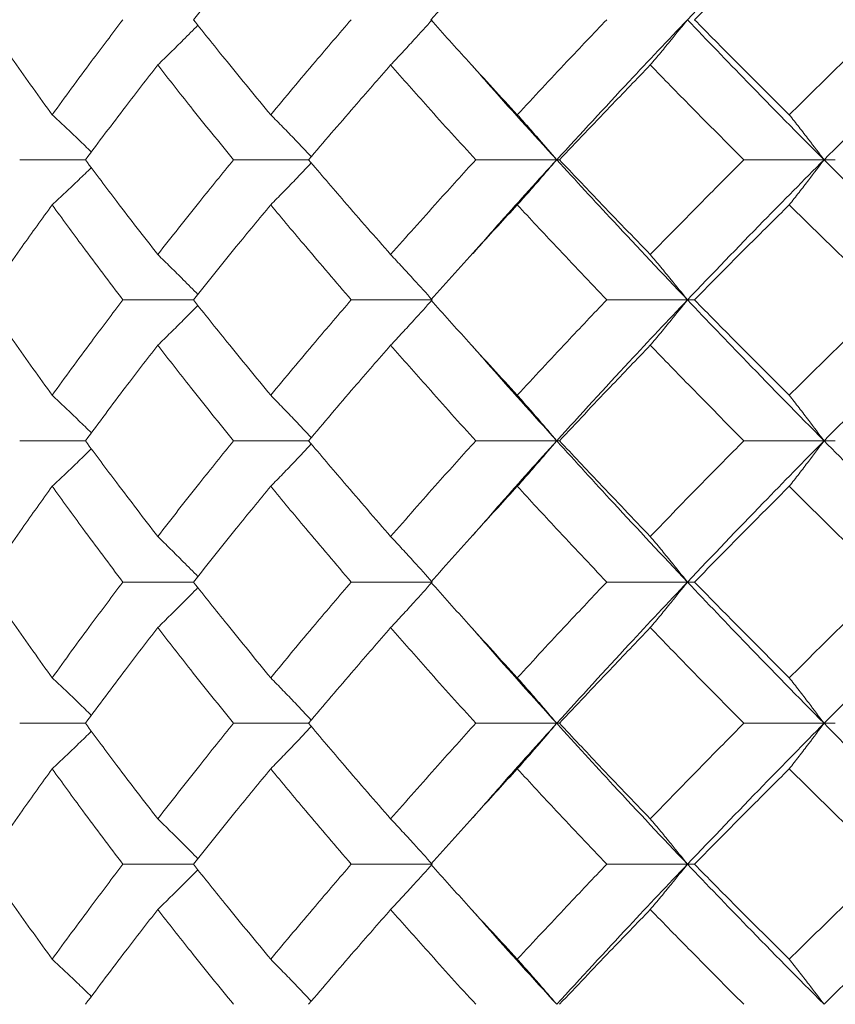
# Model space of a CAD drawing. Header units: inches. Extents: x -4.2 to 22.3, y -10.2 to 17.4.
# Tile 84 of 121: x 11.294 to 11.647, y -0.512 to -0.086. Entities that reach past the tile are written whole.
import ezdxf

# ---------------------------------------------------------------- set-up
doc = ezdxf.new("R2010")
doc.units = ezdxf.units.IN
doc.header["$MEASUREMENT"] = 0

msp = doc.modelspace()

# ---------------------------------------------------------------- linework, layer by layer
at = {"color": 7, "linetype": 'Continuous', "lineweight": 15}
for p, q in [((11.32278, -0.14708), (11.29436, -0.14708)), ((11.41937, -0.14708), (11.38685, -0.14708)), ((11.52671, -0.14708), (11.49167, -0.14708)), ((11.52671, -0.14708), (11.52792, -0.14708)), ((11.64237, -0.14708), (11.60765, -0.14708)), ((11.64237, -0.14708), (11.64724, -0.14708)), ((11.49006, -0.18793), (11.49003, -0.18793)), ((11.36951, -0.2077), (11.339, -0.2077)), ((11.47284, -0.2077), (11.43779, -0.2077)), ((11.58327, -0.2077), (11.54834, -0.2077)), ((11.58327, -0.2077), (11.58631, -0.2077)), ((11.32278, -0.26866), (11.29436, -0.26866)), ((11.41937, -0.26866), (11.38685, -0.26866)), ((11.52671, -0.26866), (11.49167, -0.26866)), ((11.52671, -0.26866), (11.52792, -0.26866)), ((11.64237, -0.26866), (11.60765, -0.26866)), ((11.64237, -0.26866), (11.64724, -0.26866)), ((11.49006, -0.30988), (11.49003, -0.30988)), ((11.36951, -0.32978), (11.339, -0.32978)), ((11.47284, -0.32978), (11.43779, -0.32978)), ((11.58327, -0.32978), (11.54834, -0.32978)), ((11.58327, -0.32978), (11.58631, -0.32978)), ((11.32278, -0.3909), (11.29436, -0.3909)), ((11.41937, -0.3909), (11.38685, -0.3909)), ((11.52671, -0.3909), (11.49167, -0.3909)), ((11.52671, -0.3909), (11.52792, -0.3909)), ((11.64237, -0.3909), (11.60765, -0.3909)), ((11.64237, -0.3909), (11.64724, -0.3909)), ((11.49006, -0.43205), (11.49004, -0.43205)), ((11.36951, -0.45186), (11.339, -0.45186)), ((11.47284, -0.45186), (11.43779, -0.45186)), ((11.58327, -0.45186), (11.54834, -0.45186)), ((11.58327, -0.45186), (11.58631, -0.45186))]:
    msp.add_line(p, q, dxfattribs=at)
for points, knots in [([(11.58327, -0.08646), (11.59413, -0.0751), (11.61355, -0.0548), (11.63356, -0.03446), (11.64237, -0.0255)], [0, 0, 0, 0, 0.55955, 1, 1, 1, 1]), ([(11.36951, -0.08646), (11.37566, -0.07876), (11.38664, -0.06502), (11.39796, -0.05125), (11.40295, -0.04519)], [0, 0, 0, 0, 0.5596645, 1, 1, 1, 1]), ([(11.47222, -0.08646), (11.47912, -0.07876), (11.49145, -0.06502), (11.50408, -0.05125), (11.50965, -0.04519)], [0, 0, 0, 0, 0.559665, 1, 1, 1, 1]), ([(11.58631, -0.08646), (11.59389, -0.07876), (11.60743, -0.06502), (11.62124, -0.05125), (11.62732, -0.04519)], [0, 0, 0, 0, 0.559665, 1, 1, 1, 1]), ([(11.3084, -0.12757), (11.30287, -0.11991), (11.29298, -0.10622), (11.28349, -0.0925), (11.27931, -0.08646)], [0, 0, 0, 0, 0.559527, 1, 1, 1, 1]), ([(11.3084, -0.12757), (11.31401, -0.11991), (11.32403, -0.10622), (11.33442, -0.0925), (11.339, -0.08646)], [0, 0, 0, 0, 0.5595273, 1, 1, 1, 1]), ([(11.35409, -0.10606), (11.35594, -0.10426), (11.35964, -0.10065), (11.36543, -0.09493), (11.36934, -0.09097), (11.37143, -0.08885)], [0, 0, 0, 0, 0.317748, 0.635496, 1, 1, 1, 1]), ([(11.40295, -0.12757), (11.39662, -0.11991), (11.38529, -0.10622), (11.37433, -0.0925), (11.36951, -0.08646)], [0, 0, 0, 0, 0.559527, 1, 1, 1, 1]), ([(11.40295, -0.12757), (11.40936, -0.11991), (11.42082, -0.10622), (11.4326, -0.0925), (11.43779, -0.08646)], [0, 0, 0, 0, 0.559527, 1, 1, 1, 1]), ([(11.45485, -0.10606), (11.45654, -0.10426), (11.45992, -0.10066), (11.46593, -0.09414), (11.47022, -0.08938), (11.47284, -0.08646)], [0, 0, 0, 0, 0.279356, 0.558712, 1, 1, 1, 1]), ([(11.50965, -0.12757), (11.50258, -0.11991), (11.48994, -0.10622), (11.47764, -0.0925), (11.47222, -0.08646)], [0, 0, 0, 0, 0.559527, 1, 1, 1, 1]), ([(11.50965, -0.12757), (11.51679, -0.11991), (11.52954, -0.10622), (11.54259, -0.0925), (11.54834, -0.08646)], [0, 0, 0, 0, 0.559527, 1, 1, 1, 1]), ([(11.52671, -0.14708), (11.53709, -0.1358), (11.55564, -0.11562), (11.57482, -0.09538), (11.58327, -0.08646)], [0, 0, 0, 0, 0.559248, 1, 1, 1, 1]), ([(11.56719, -0.10606), (11.5687, -0.10426), (11.57172, -0.10066), (11.57709, -0.09414), (11.58092, -0.08938), (11.58327, -0.08646)], [0, 0, 0, 0, 0.279356, 0.558712, 1, 1, 1, 1]), ([(11.64237, -0.14708), (11.63118, -0.1358), (11.61116, -0.11562), (11.5918, -0.09538), (11.58327, -0.08646)], [0, 0, 0, 0, 0.559248, 1, 1, 1, 1]), ([(11.62732, -0.12757), (11.61959, -0.11991), (11.60578, -0.10622), (11.59226, -0.0925), (11.58631, -0.08646)], [0, 0, 0, 0, 0.559527, 1, 1, 1, 1]), ([(11.62732, -0.12757), (11.63511, -0.11991), (11.64903, -0.10622), (11.6632, -0.0925), (11.66944, -0.08646)], [0, 0, 0, 0, 0.559527, 1, 1, 1, 1]), ([(11.64237, -0.14708), (11.65369, -0.1358), (11.67393, -0.11562), (11.69471, -0.09538), (11.70386, -0.08646)], [0, 0, 0, 0, 0.559248, 1, 1, 1, 1]), ([(11.32278, -0.14708), (11.32852, -0.13944), (11.33879, -0.12578), (11.34941, -0.11209), (11.35409, -0.10606)], [0, 0, 0, 0, 0.559462, 1, 1, 1, 1]), ([(11.38685, -0.14708), (11.38064, -0.13944), (11.36954, -0.12578), (11.35881, -0.11209), (11.35409, -0.10606)], [0, 0, 0, 0, 0.559462, 1, 1, 1, 1]), ([(11.41937, -0.14708), (11.4259, -0.13944), (11.43757, -0.12578), (11.44957, -0.11209), (11.45485, -0.10606)], [0, 0, 0, 0, 0.559462, 1, 1, 1, 1]), ([(11.49167, -0.14708), (11.48471, -0.13944), (11.47227, -0.12578), (11.46018, -0.11209), (11.45485, -0.10606)], [0, 0, 0, 0, 0.559462, 1, 1, 1, 1]), ([(11.52792, -0.14708), (11.53517, -0.13944), (11.54812, -0.12578), (11.56136, -0.11209), (11.56719, -0.10606)], [0, 0, 0, 0, 0.559462, 1, 1, 1, 1]), ([(11.60765, -0.14708), (11.60003, -0.13944), (11.58639, -0.12578), (11.57306, -0.11209), (11.56719, -0.10606)], [0, 0, 0, 0, 0.559462, 1, 1, 1, 1]), ([(11.52671, -0.14708), (11.51643, -0.1358), (11.50416, -0.12232), (11.49237, -0.1088), (11.49045, -0.1066)], [0, 0, 0, 0, 0.837031, 1, 1, 1, 1]), ([(11.3084, -0.12757), (11.31032, -0.12937), (11.31417, -0.13296), (11.31983, -0.13832), (11.32354, -0.14192), (11.32535, -0.14368)], [0, 0, 0, 0, 0.338424, 0.676849, 1, 1, 1, 1]), ([(11.40295, -0.12757), (11.40473, -0.12937), (11.40827, -0.13296), (11.41414, -0.139), (11.41821, -0.14328), (11.42053, -0.14572)], [0, 0, 0, 0, 0.300574, 0.601147, 1, 1, 1, 1]), ([(11.50965, -0.12757), (11.51125, -0.12937), (11.51446, -0.13296), (11.52015, -0.13945), (11.52422, -0.14418), (11.52671, -0.14708)], [0, 0, 0, 0, 0.279852, 0.559705, 1, 1, 1, 1]), ([(11.62732, -0.12757), (11.62874, -0.12937), (11.63157, -0.13296), (11.63659, -0.13945), (11.64018, -0.14418), (11.64237, -0.14708)], [0, 0, 0, 0, 0.279852, 0.559705, 1, 1, 1, 1]), ([(11.35409, -0.1881), (11.34814, -0.18043), (11.33754, -0.16674), (11.32728, -0.15308), (11.32278, -0.14708)], [0, 0, 0, 0, 0.560541, 1, 1, 1, 1]), ([(11.35409, -0.1881), (11.36011, -0.18043), (11.37085, -0.16674), (11.38197, -0.15308), (11.38685, -0.14708)], [0, 0, 0, 0, 0.560541, 1, 1, 1, 1]), ([(11.40295, -0.16659), (11.40473, -0.16479), (11.40827, -0.16119), (11.41414, -0.15516), (11.41821, -0.15088), (11.42053, -0.14844)], [0, 0, 0, 0, 0.300595, 0.601189, 1, 1, 1, 1]), ([(11.45485, -0.1881), (11.44814, -0.18043), (11.43615, -0.16674), (11.42449, -0.15308), (11.41937, -0.14708)], [0, 0, 0, 0, 0.560541, 1, 1, 1, 1]), ([(11.45485, -0.1881), (11.46164, -0.18043), (11.47375, -0.16674), (11.4862, -0.15308), (11.49167, -0.14708)], [0, 0, 0, 0, 0.560541, 1, 1, 1, 1]), ([(11.49049, -0.18758), (11.49454, -0.18294), (11.50634, -0.16942), (11.51863, -0.15594), (11.52671, -0.14708)], [0, 0, 0, 0, 0.342811, 1, 1, 1, 1]), ([(11.50965, -0.16659), (11.51125, -0.16479), (11.51446, -0.16119), (11.52015, -0.15471), (11.52422, -0.14997), (11.52671, -0.14708)], [0, 0, 0, 0, 0.279852, 0.559705, 1, 1, 1, 1]), ([(11.58327, -0.2077), (11.57253, -0.19635), (11.55338, -0.17611), (11.53485, -0.15594), (11.52671, -0.14708)], [0, 0, 0, 0, 0.560759, 1, 1, 1, 1]), ([(11.56719, -0.1881), (11.55978, -0.18043), (11.54655, -0.16674), (11.53361, -0.15308), (11.52792, -0.14708)], [0, 0, 0, 0, 0.560541, 1, 1, 1, 1]), ([(11.56719, -0.1881), (11.57467, -0.18043), (11.58801, -0.16674), (11.60166, -0.15308), (11.60765, -0.14708)], [0, 0, 0, 0, 0.560541, 1, 1, 1, 1]), ([(11.58327, -0.2077), (11.59414, -0.19635), (11.61353, -0.17611), (11.63357, -0.15594), (11.64237, -0.14708)], [0, 0, 0, 0, 0.560759, 1, 1, 1, 1]), ([(11.62732, -0.16659), (11.62874, -0.16479), (11.63157, -0.16119), (11.63659, -0.15471), (11.64018, -0.14997), (11.64237, -0.14708)], [0, 0, 0, 0, 0.279852, 0.559705, 1, 1, 1, 1]), ([(11.70386, -0.2077), (11.69222, -0.19635), (11.67147, -0.17611), (11.65126, -0.15594), (11.64237, -0.14708)], [0, 0, 0, 0, 0.560759, 1, 1, 1, 1]), ([(11.3084, -0.16659), (11.31032, -0.16479), (11.31417, -0.16119), (11.31983, -0.15584), (11.32354, -0.15224), (11.32535, -0.15049)], [0, 0, 0, 0, 0.338501, 0.677002, 1, 1, 1, 1]), ([(11.27931, -0.2077), (11.28464, -0.20001), (11.29414, -0.18629), (11.30404, -0.1726), (11.3084, -0.16659)], [0, 0, 0, 0, 0.560476, 1, 1, 1, 1]), ([(11.339, -0.2077), (11.33318, -0.20001), (11.32281, -0.18629), (11.3128, -0.1726), (11.3084, -0.16659)], [0, 0, 0, 0, 0.5604762, 1, 1, 1, 1]), ([(11.36951, -0.2077), (11.37566, -0.20001), (11.38663, -0.18629), (11.39797, -0.1726), (11.40295, -0.16659)], [0, 0, 0, 0, 0.560476, 1, 1, 1, 1]), ([(11.43779, -0.2077), (11.43119, -0.20001), (11.41942, -0.18629), (11.40798, -0.1726), (11.40295, -0.16659)], [0, 0, 0, 0, 0.560476, 1, 1, 1, 1]), ([(11.47222, -0.2077), (11.47912, -0.20001), (11.49144, -0.18629), (11.50409, -0.1726), (11.50965, -0.16659)], [0, 0, 0, 0, 0.560476, 1, 1, 1, 1]), ([(11.54834, -0.2077), (11.54103, -0.20001), (11.528, -0.18629), (11.51525, -0.1726), (11.50965, -0.16659)], [0, 0, 0, 0, 0.560476, 1, 1, 1, 1]), ([(11.58631, -0.2077), (11.59389, -0.20001), (11.60742, -0.18629), (11.62124, -0.1726), (11.62732, -0.16659)], [0, 0, 0, 0, 0.560476, 1, 1, 1, 1]), ([(11.66944, -0.2077), (11.66151, -0.20001), (11.64734, -0.18629), (11.63343, -0.1726), (11.62732, -0.16659)], [0, 0, 0, 0, 0.560476, 1, 1, 1, 1]), ([(11.35409, -0.1881), (11.35594, -0.1899), (11.35964, -0.1935), (11.36543, -0.19923), (11.36934, -0.20319), (11.37143, -0.20531)], [0, 0, 0, 0, 0.317693, 0.635385, 1, 1, 1, 1]), ([(11.45485, -0.1881), (11.45654, -0.1899), (11.45992, -0.1935), (11.46593, -0.20002), (11.47022, -0.20478), (11.47284, -0.2077)], [0, 0, 0, 0, 0.279356, 0.558712, 1, 1, 1, 1]), ([(11.56719, -0.1881), (11.5687, -0.1899), (11.57172, -0.1935), (11.57709, -0.20002), (11.58092, -0.20478), (11.58327, -0.2077)], [0, 0, 0, 0, 0.279356, 0.558712, 1, 1, 1, 1]), ([(11.3084, -0.24897), (11.30286, -0.24126), (11.29299, -0.22749), (11.28349, -0.21374), (11.27931, -0.2077)], [0, 0, 0, 0, 0.560339, 1, 1, 1, 1]), ([(11.3084, -0.24897), (11.31401, -0.24126), (11.32403, -0.22749), (11.33443, -0.21374), (11.339, -0.2077)], [0, 0, 0, 0, 0.560339, 1, 1, 1, 1]), ([(11.40295, -0.24897), (11.39661, -0.24126), (11.3853, -0.22749), (11.37433, -0.21374), (11.36951, -0.2077)], [0, 0, 0, 0, 0.560339, 1, 1, 1, 1]), ([(11.40295, -0.24897), (11.40936, -0.24126), (11.42081, -0.22749), (11.4326, -0.21374), (11.43779, -0.2077)], [0, 0, 0, 0, 0.560339, 1, 1, 1, 1]), ([(11.45485, -0.22733), (11.45654, -0.22553), (11.45991, -0.22192), (11.46592, -0.21539), (11.47021, -0.21062), (11.47284, -0.2077)], [0, 0, 0, 0, 0.279168, 0.558336, 1, 1, 1, 1]), ([(11.50965, -0.24897), (11.50258, -0.24126), (11.48995, -0.22749), (11.47763, -0.21374), (11.47222, -0.2077)], [0, 0, 0, 0, 0.560339, 1, 1, 1, 1]), ([(11.50965, -0.24897), (11.51679, -0.24126), (11.52953, -0.22749), (11.5426, -0.21374), (11.54834, -0.2077)], [0, 0, 0, 0, 0.560339, 1, 1, 1, 1]), ([(11.52671, -0.26866), (11.53709, -0.25726), (11.55562, -0.23692), (11.57483, -0.21662), (11.58327, -0.2077)], [0, 0, 0, 0, 0.560458, 1, 1, 1, 1]), ([(11.56719, -0.22733), (11.5687, -0.22553), (11.57172, -0.22192), (11.57708, -0.21539), (11.58092, -0.21062), (11.58327, -0.2077)], [0, 0, 0, 0, 0.279168, 0.558336, 1, 1, 1, 1]), ([(11.64237, -0.26866), (11.63117, -0.25726), (11.61119, -0.23692), (11.59179, -0.21662), (11.58327, -0.2077)], [0, 0, 0, 0, 0.560458, 1, 1, 1, 1]), ([(11.62732, -0.24897), (11.61959, -0.24126), (11.60579, -0.22749), (11.59226, -0.21374), (11.58631, -0.2077)], [0, 0, 0, 0, 0.560339, 1, 1, 1, 1]), ([(11.62732, -0.24897), (11.63511, -0.24126), (11.64902, -0.22749), (11.66321, -0.21374), (11.66944, -0.2077)], [0, 0, 0, 0, 0.560339, 1, 1, 1, 1]), ([(11.64237, -0.26866), (11.6537, -0.25726), (11.67391, -0.23692), (11.69472, -0.21662), (11.70386, -0.2077)], [0, 0, 0, 0, 0.560458, 1, 1, 1, 1]), ([(11.35409, -0.22733), (11.35594, -0.22553), (11.35963, -0.22192), (11.36542, -0.21619), (11.36933, -0.21222), (11.37143, -0.21009)], [0, 0, 0, 0, 0.317535, 0.635069, 1, 1, 1, 1]), ([(11.32278, -0.26866), (11.32853, -0.26093), (11.33878, -0.24715), (11.34941, -0.23339), (11.35409, -0.22733)], [0, 0, 0, 0, 0.560274, 1, 1, 1, 1]), ([(11.38685, -0.26866), (11.38064, -0.26093), (11.36955, -0.24715), (11.35881, -0.23339), (11.35409, -0.22733)], [0, 0, 0, 0, 0.560274, 1, 1, 1, 1]), ([(11.41937, -0.26866), (11.4259, -0.26093), (11.43756, -0.24715), (11.44957, -0.23339), (11.45485, -0.22733)], [0, 0, 0, 0, 0.5602736, 1, 1, 1, 1]), ([(11.49167, -0.26866), (11.48471, -0.26093), (11.47228, -0.24715), (11.46018, -0.23339), (11.45485, -0.22733)], [0, 0, 0, 0, 0.560274, 1, 1, 1, 1]), ([(11.52671, -0.26866), (11.51643, -0.25726), (11.50417, -0.24366), (11.49236, -0.23009), (11.49045, -0.22789)], [0, 0, 0, 0, 0.838339, 1, 1, 1, 1]), ([(11.52792, -0.26866), (11.53517, -0.26093), (11.54811, -0.24715), (11.56136, -0.23339), (11.56719, -0.22733)], [0, 0, 0, 0, 0.560274, 1, 1, 1, 1]), ([(11.60765, -0.26866), (11.60002, -0.26093), (11.5864, -0.24715), (11.57306, -0.23339), (11.56719, -0.22733)], [0, 0, 0, 0, 0.560274, 1, 1, 1, 1]), ([(11.3084, -0.24897), (11.31032, -0.25078), (11.31416, -0.25439), (11.31981, -0.25979), (11.32353, -0.26343), (11.32536, -0.26522)], [0, 0, 0, 0, 0.337228, 0.674456, 1, 1, 1, 1]), ([(11.40295, -0.24897), (11.40472, -0.25077), (11.40826, -0.25439), (11.41413, -0.26048), (11.4182, -0.26481), (11.42053, -0.26729)], [0, 0, 0, 0, 0.299514, 0.599028, 1, 1, 1, 1]), ([(11.50965, -0.24897), (11.51125, -0.25077), (11.51445, -0.25439), (11.52014, -0.26093), (11.52421, -0.26572), (11.52671, -0.26866)], [0, 0, 0, 0, 0.27887, 0.557739, 1, 1, 1, 1]), ([(11.62732, -0.24897), (11.62873, -0.25077), (11.63155, -0.25439), (11.63658, -0.26093), (11.64017, -0.26572), (11.64237, -0.26866)], [0, 0, 0, 0, 0.27887, 0.557739, 1, 1, 1, 1]), ([(11.3084, -0.28836), (11.31031, -0.28655), (11.31415, -0.28294), (11.31981, -0.27753), (11.32353, -0.27389), (11.32535, -0.2721)], [0, 0, 0, 0, 0.337204, 0.674407, 1, 1, 1, 1]), ([(11.35409, -0.31006), (11.34814, -0.30232), (11.33753, -0.28852), (11.32729, -0.27472), (11.32278, -0.26866)], [0, 0, 0, 0, 0.560136, 1, 1, 1, 1]), ([(11.35409, -0.31006), (11.36011, -0.30232), (11.37086, -0.28852), (11.38197, -0.27472), (11.38685, -0.26866)], [0, 0, 0, 0, 0.560136, 1, 1, 1, 1]), ([(11.40295, -0.28836), (11.40472, -0.28655), (11.40826, -0.28294), (11.41412, -0.27684), (11.4182, -0.27251), (11.42053, -0.27003)], [0, 0, 0, 0, 0.299439, 0.598878, 1, 1, 1, 1]), ([(11.45485, -0.31006), (11.44814, -0.30232), (11.43615, -0.28852), (11.42449, -0.27472), (11.41937, -0.26866)], [0, 0, 0, 0, 0.560136, 1, 1, 1, 1]), ([(11.45485, -0.31006), (11.46164, -0.30232), (11.47375, -0.28852), (11.48619, -0.27472), (11.49167, -0.26866)], [0, 0, 0, 0, 0.560136, 1, 1, 1, 1]), ([(11.49049, -0.30952), (11.49453, -0.30486), (11.50635, -0.29123), (11.51863, -0.27761), (11.52671, -0.26866)], [0, 0, 0, 0, 0.34214, 1, 1, 1, 1]), ([(11.50965, -0.28836), (11.51125, -0.28655), (11.51444, -0.28294), (11.52014, -0.27639), (11.52421, -0.2716), (11.52671, -0.26866)], [0, 0, 0, 0, 0.278775, 0.557551, 1, 1, 1, 1]), ([(11.58327, -0.32978), (11.57253, -0.31836), (11.55337, -0.29798), (11.53485, -0.27761), (11.52671, -0.26866)], [0, 0, 0, 0, 0.5601553, 1, 1, 1, 1]), ([(11.56719, -0.31006), (11.55978, -0.30232), (11.54654, -0.28852), (11.53361, -0.27472), (11.52792, -0.26866)], [0, 0, 0, 0, 0.560136, 1, 1, 1, 1]), ([(11.56719, -0.31006), (11.57467, -0.30232), (11.58801, -0.28852), (11.60165, -0.27472), (11.60765, -0.26866)], [0, 0, 0, 0, 0.5601361, 1, 1, 1, 1]), ([(11.58327, -0.32978), (11.59414, -0.31836), (11.61354, -0.29798), (11.63357, -0.27761), (11.64237, -0.26866)], [0, 0, 0, 0, 0.560155, 1, 1, 1, 1]), ([(11.62732, -0.28836), (11.62873, -0.28655), (11.63155, -0.28294), (11.63658, -0.27639), (11.64017, -0.2716), (11.64237, -0.26866)], [0, 0, 0, 0, 0.278775, 0.557551, 1, 1, 1, 1]), ([(11.70386, -0.32978), (11.69223, -0.31836), (11.67146, -0.29798), (11.65126, -0.27761), (11.64237, -0.26866)], [0, 0, 0, 0, 0.560155, 1, 1, 1, 1]), ([(11.27931, -0.32978), (11.28464, -0.32205), (11.29415, -0.30824), (11.30404, -0.29443), (11.3084, -0.28836)], [0, 0, 0, 0, 0.560071, 1, 1, 1, 1]), ([(11.339, -0.32978), (11.33319, -0.32205), (11.32281, -0.30824), (11.3128, -0.29443), (11.3084, -0.28836)], [0, 0, 0, 0, 0.560071, 1, 1, 1, 1]), ([(11.36951, -0.32978), (11.37566, -0.32205), (11.38663, -0.30824), (11.39797, -0.29443), (11.40295, -0.28836)], [0, 0, 0, 0, 0.5600706, 1, 1, 1, 1]), ([(11.43779, -0.32978), (11.43119, -0.32205), (11.41942, -0.30824), (11.40798, -0.29443), (11.40295, -0.28836)], [0, 0, 0, 0, 0.560071, 1, 1, 1, 1]), ([(11.47222, -0.32978), (11.47912, -0.32205), (11.49144, -0.30824), (11.50409, -0.29443), (11.50965, -0.28836)], [0, 0, 0, 0, 0.560071, 1, 1, 1, 1]), ([(11.54834, -0.32978), (11.54104, -0.32205), (11.52799, -0.30824), (11.51525, -0.29443), (11.50965, -0.28836)], [0, 0, 0, 0, 0.560071, 1, 1, 1, 1]), ([(11.58631, -0.32978), (11.59389, -0.32205), (11.60742, -0.30824), (11.62124, -0.29443), (11.62732, -0.28836)], [0, 0, 0, 0, 0.560071, 1, 1, 1, 1]), ([(11.66944, -0.32978), (11.66151, -0.32205), (11.64734, -0.30824), (11.63344, -0.29443), (11.62732, -0.28836)], [0, 0, 0, 0, 0.560071, 1, 1, 1, 1]), ([(11.35409, -0.31006), (11.35593, -0.31186), (11.35962, -0.31548), (11.36541, -0.32124), (11.36933, -0.32524), (11.37143, -0.32738)], [0, 0, 0, 0, 0.316926, 0.633852, 1, 1, 1, 1]), ([(11.45485, -0.31006), (11.45654, -0.31186), (11.45991, -0.31548), (11.46591, -0.32204), (11.47021, -0.32684), (11.47284, -0.32978)], [0, 0, 0, 0, 0.278676, 0.557352, 1, 1, 1, 1]), ([(11.56719, -0.31006), (11.5687, -0.31186), (11.57171, -0.31548), (11.57708, -0.32204), (11.58091, -0.32684), (11.58327, -0.32978)], [0, 0, 0, 0, 0.278676, 0.5573521, 1, 1, 1, 1]), ([(11.3084, -0.3712), (11.30286, -0.36347), (11.29298, -0.34966), (11.28349, -0.33586), (11.27931, -0.32978)], [0, 0, 0, 0, 0.559933, 1, 1, 1, 1]), ([(11.3084, -0.3712), (11.31401, -0.36347), (11.32403, -0.34966), (11.33442, -0.33586), (11.339, -0.32978)], [0, 0, 0, 0, 0.559933, 1, 1, 1, 1]), ([(11.35409, -0.3495), (11.35593, -0.34769), (11.35962, -0.34408), (11.36541, -0.33832), (11.36933, -0.33432), (11.37143, -0.33218)], [0, 0, 0, 0, 0.316977, 0.633953, 1, 1, 1, 1]), ([(11.40295, -0.3712), (11.39661, -0.36347), (11.3853, -0.34966), (11.37433, -0.33586), (11.36951, -0.32978)], [0, 0, 0, 0, 0.559933, 1, 1, 1, 1]), ([(11.40295, -0.3712), (11.40936, -0.36347), (11.42081, -0.34966), (11.4326, -0.33586), (11.43779, -0.32978)], [0, 0, 0, 0, 0.559933, 1, 1, 1, 1]), ([(11.45485, -0.3495), (11.45654, -0.34769), (11.45991, -0.34408), (11.46591, -0.33752), (11.47021, -0.33272), (11.47284, -0.32978)], [0, 0, 0, 0, 0.278676, 0.557352, 1, 1, 1, 1]), ([(11.50965, -0.3712), (11.50258, -0.36347), (11.48994, -0.34966), (11.47763, -0.33586), (11.47222, -0.32978)], [0, 0, 0, 0, 0.559933, 1, 1, 1, 1]), ([(11.50965, -0.3712), (11.51679, -0.36347), (11.52954, -0.34966), (11.5426, -0.33586), (11.54834, -0.32978)], [0, 0, 0, 0, 0.559933, 1, 1, 1, 1]), ([(11.52671, -0.3909), (11.53709, -0.3795), (11.55563, -0.35913), (11.57482, -0.33875), (11.58327, -0.32978)], [0, 0, 0, 0, 0.559853, 1, 1, 1, 1]), ([(11.56719, -0.3495), (11.5687, -0.34769), (11.57171, -0.34408), (11.57708, -0.33752), (11.58091, -0.33272), (11.58327, -0.32978)], [0, 0, 0, 0, 0.278676, 0.557352, 1, 1, 1, 1]), ([(11.64237, -0.3909), (11.63118, -0.3795), (11.61117, -0.35913), (11.5918, -0.33875), (11.58327, -0.32978)], [0, 0, 0, 0, 0.559853, 1, 1, 1, 1]), ([(11.62732, -0.3712), (11.61959, -0.36347), (11.60578, -0.34966), (11.59226, -0.33586), (11.58631, -0.32978)], [0, 0, 0, 0, 0.559933, 1, 1, 1, 1]), ([(11.62732, -0.3712), (11.63511, -0.36347), (11.64902, -0.34966), (11.6632, -0.33586), (11.66944, -0.32978)], [0, 0, 0, 0, 0.559933, 1, 1, 1, 1]), ([(11.64237, -0.3909), (11.6537, -0.3795), (11.67392, -0.35913), (11.69471, -0.33875), (11.70386, -0.32978)], [0, 0, 0, 0, 0.559853, 1, 1, 1, 1]), ([(11.32278, -0.3909), (11.32852, -0.38318), (11.33879, -0.36938), (11.34941, -0.35558), (11.35409, -0.3495)], [0, 0, 0, 0, 0.559868, 1, 1, 1, 1]), ([(11.38685, -0.3909), (11.38064, -0.38318), (11.36955, -0.36938), (11.35881, -0.35558), (11.35409, -0.3495)], [0, 0, 0, 0, 0.559868, 1, 1, 1, 1]), ([(11.41937, -0.3909), (11.4259, -0.38318), (11.43757, -0.36938), (11.44957, -0.35558), (11.45485, -0.3495)], [0, 0, 0, 0, 0.559868, 1, 1, 1, 1]), ([(11.49167, -0.3909), (11.48471, -0.38318), (11.47228, -0.36938), (11.46018, -0.35558), (11.45485, -0.3495)], [0, 0, 0, 0, 0.559868, 1, 1, 1, 1]), ([(11.52671, -0.3909), (11.51643, -0.3795), (11.50416, -0.36589), (11.49236, -0.35227), (11.49045, -0.35006)], [0, 0, 0, 0, 0.837666, 1, 1, 1, 1]), ([(11.52792, -0.3909), (11.53517, -0.38318), (11.54812, -0.36938), (11.56136, -0.35558), (11.56719, -0.3495)], [0, 0, 0, 0, 0.559868, 1, 1, 1, 1]), ([(11.60765, -0.3909), (11.60002, -0.38318), (11.58639, -0.36938), (11.57306, -0.35558), (11.56719, -0.3495)], [0, 0, 0, 0, 0.559868, 1, 1, 1, 1]), ([(11.3084, -0.3712), (11.31031, -0.37301), (11.31415, -0.37662), (11.31981, -0.38203), (11.32353, -0.38567), (11.32535, -0.38746)], [0, 0, 0, 0, 0.337121, 0.674241, 1, 1, 1, 1]), ([(11.40295, -0.3712), (11.40472, -0.37301), (11.40826, -0.37662), (11.41412, -0.38272), (11.4182, -0.38705), (11.42053, -0.38953)], [0, 0, 0, 0, 0.299416, 0.598831, 1, 1, 1, 1]), ([(11.50965, -0.3712), (11.51125, -0.37301), (11.51444, -0.37662), (11.52014, -0.38317), (11.52421, -0.38796), (11.52671, -0.3909)], [0, 0, 0, 0, 0.278775, 0.557551, 1, 1, 1, 1]), ([(11.62732, -0.3712), (11.62873, -0.37301), (11.63155, -0.37662), (11.63658, -0.38317), (11.64017, -0.38796), (11.64237, -0.3909)], [0, 0, 0, 0, 0.278775, 0.557551, 1, 1, 1, 1]), ([(11.35409, -0.43223), (11.34815, -0.42452), (11.33753, -0.41075), (11.32729, -0.39697), (11.32278, -0.3909)], [0, 0, 0, 0, 0.55973, 1, 1, 1, 1]), ([(11.35409, -0.43223), (11.36011, -0.42452), (11.37086, -0.41075), (11.38196, -0.39697), (11.38685, -0.3909)], [0, 0, 0, 0, 0.55973, 1, 1, 1, 1]), ([(11.45485, -0.43223), (11.44814, -0.42452), (11.43614, -0.41075), (11.4245, -0.39697), (11.41937, -0.3909)], [0, 0, 0, 0, 0.55973, 1, 1, 1, 1]), ([(11.45485, -0.43223), (11.46164, -0.42452), (11.47376, -0.41075), (11.48619, -0.39697), (11.49167, -0.3909)], [0, 0, 0, 0, 0.55973, 1, 1, 1, 1]), ([(11.49049, -0.43168), (11.49452, -0.42704), (11.50635, -0.41347), (11.51862, -0.39986), (11.52671, -0.3909)], [0, 0, 0, 0, 0.341444, 1, 1, 1, 1]), ([(11.50965, -0.41059), (11.51125, -0.40878), (11.51445, -0.40517), (11.52014, -0.39863), (11.52421, -0.39384), (11.52671, -0.3909)], [0, 0, 0, 0, 0.2788696, 0.5577393, 1, 1, 1, 1]), ([(11.58327, -0.45186), (11.57254, -0.4405), (11.55336, -0.4202), (11.53486, -0.39986), (11.52671, -0.3909)], [0, 0, 0, 0, 0.55955, 1, 1, 1, 1]), ([(11.56719, -0.43223), (11.55978, -0.42452), (11.54654, -0.41075), (11.53361, -0.39697), (11.52792, -0.3909)], [0, 0, 0, 0, 0.55973, 1, 1, 1, 1]), ([(11.56719, -0.43223), (11.57467, -0.42452), (11.58802, -0.41075), (11.60165, -0.39697), (11.60765, -0.3909)], [0, 0, 0, 0, 0.55973, 1, 1, 1, 1]), ([(11.58327, -0.45186), (11.59413, -0.4405), (11.61355, -0.4202), (11.63356, -0.39986), (11.64237, -0.3909)], [0, 0, 0, 0, 0.55955, 1, 1, 1, 1]), ([(11.62732, -0.41059), (11.62873, -0.40878), (11.63155, -0.40517), (11.63658, -0.39863), (11.64017, -0.39384), (11.64237, -0.3909)], [0, 0, 0, 0, 0.27887, 0.557739, 1, 1, 1, 1]), ([(11.70386, -0.45186), (11.69223, -0.4405), (11.67145, -0.4202), (11.65126, -0.39986), (11.64237, -0.3909)], [0, 0, 0, 0, 0.55955, 1, 1, 1, 1]), ([(11.3084, -0.41059), (11.31032, -0.40878), (11.31416, -0.40517), (11.31981, -0.39977), (11.32353, -0.39613), (11.32535, -0.39434)], [0, 0, 0, 0, 0.337318, 0.674635, 1, 1, 1, 1]), ([(11.40295, -0.41059), (11.40472, -0.40878), (11.40826, -0.40517), (11.41413, -0.39908), (11.4182, -0.39475), (11.42053, -0.39227)], [0, 0, 0, 0, 0.2995399, 0.5990798, 1, 1, 1, 1]), ([(11.27931, -0.45186), (11.28463, -0.44416), (11.29415, -0.43042), (11.30404, -0.41665), (11.3084, -0.41059)], [0, 0, 0, 0, 0.559665, 1, 1, 1, 1]), ([(11.339, -0.45186), (11.33319, -0.44416), (11.3228, -0.43042), (11.3128, -0.41665), (11.3084, -0.41059)], [0, 0, 0, 0, 0.5596645, 1, 1, 1, 1]), ([(11.36951, -0.45186), (11.37566, -0.44416), (11.38664, -0.43042), (11.39796, -0.41665), (11.40295, -0.41059)], [0, 0, 0, 0, 0.559665, 1, 1, 1, 1]), ([(11.43779, -0.45186), (11.4312, -0.44416), (11.41941, -0.43042), (11.40798, -0.41665), (11.40295, -0.41059)], [0, 0, 0, 0, 0.559665, 1, 1, 1, 1]), ([(11.47222, -0.45186), (11.47912, -0.44416), (11.49145, -0.43042), (11.50408, -0.41665), (11.50965, -0.41059)], [0, 0, 0, 0, 0.559665, 1, 1, 1, 1]), ([(11.54834, -0.45186), (11.54104, -0.44416), (11.52799, -0.43042), (11.51526, -0.41665), (11.50965, -0.41059)], [0, 0, 0, 0, 0.559665, 1, 1, 1, 1]), ([(11.58631, -0.45186), (11.59389, -0.44416), (11.60743, -0.43042), (11.62124, -0.41665), (11.62732, -0.41059)], [0, 0, 0, 0, 0.559665, 1, 1, 1, 1]), ([(11.66944, -0.45186), (11.66151, -0.44416), (11.64733, -0.43042), (11.63344, -0.41665), (11.62732, -0.41059)], [0, 0, 0, 0, 0.559665, 1, 1, 1, 1]), ([(11.35409, -0.43223), (11.35594, -0.43403), (11.35963, -0.43764), (11.36542, -0.44337), (11.36933, -0.44735), (11.37143, -0.44947)], [0, 0, 0, 0, 0.317488, 0.634976, 1, 1, 1, 1]), ([(11.45485, -0.43223), (11.45654, -0.43403), (11.45991, -0.43764), (11.46592, -0.44416), (11.47021, -0.44894), (11.47284, -0.45186)], [0, 0, 0, 0, 0.279168, 0.558336, 1, 1, 1, 1]), ([(11.56719, -0.43223), (11.5687, -0.43403), (11.57172, -0.43764), (11.57708, -0.44416), (11.58092, -0.44894), (11.58327, -0.45186)], [0, 0, 0, 0, 0.279168, 0.558336, 1, 1, 1, 1]), ([(11.3084, -0.49297), (11.30287, -0.48531), (11.29298, -0.47162), (11.28349, -0.4579), (11.27931, -0.45186)], [0, 0, 0, 0, 0.559527, 1, 1, 1, 1]), ([(11.3084, -0.49297), (11.31401, -0.48531), (11.32403, -0.47162), (11.33442, -0.4579), (11.339, -0.45186)], [0, 0, 0, 0, 0.559527, 1, 1, 1, 1]), ([(11.35409, -0.47146), (11.35594, -0.46966), (11.35964, -0.46605), (11.36543, -0.46033), (11.36934, -0.45637), (11.37143, -0.45425)], [0, 0, 0, 0, 0.317748, 0.635496, 1, 1, 1, 1]), ([(11.40295, -0.49297), (11.39662, -0.48531), (11.38529, -0.47162), (11.37433, -0.4579), (11.36951, -0.45186)], [0, 0, 0, 0, 0.559527, 1, 1, 1, 1]), ([(11.40295, -0.49297), (11.40936, -0.48531), (11.42082, -0.47162), (11.4326, -0.4579), (11.43779, -0.45186)], [0, 0, 0, 0, 0.559527, 1, 1, 1, 1]), ([(11.45485, -0.47146), (11.45654, -0.46966), (11.45992, -0.46606), (11.46593, -0.45954), (11.47022, -0.45478), (11.47284, -0.45186)], [0, 0, 0, 0, 0.279356, 0.558712, 1, 1, 1, 1]), ([(11.50965, -0.49297), (11.50258, -0.48531), (11.48994, -0.47162), (11.47764, -0.4579), (11.47222, -0.45186)], [0, 0, 0, 0, 0.5595273, 1, 1, 1, 1]), ([(11.50965, -0.49297), (11.51679, -0.48531), (11.52954, -0.47162), (11.54259, -0.4579), (11.54834, -0.45186)], [0, 0, 0, 0, 0.559527, 1, 1, 1, 1]), ([(11.52671, -0.51248), (11.53709, -0.5012), (11.55564, -0.48102), (11.57482, -0.46078), (11.58327, -0.45186)], [0, 0, 0, 0, 0.559248, 1, 1, 1, 1]), ([(11.56719, -0.47146), (11.5687, -0.46966), (11.57172, -0.46606), (11.57709, -0.45954), (11.58092, -0.45478), (11.58327, -0.45186)], [0, 0, 0, 0, 0.279356, 0.5587121, 1, 1, 1, 1]), ([(11.64237, -0.51248), (11.63118, -0.5012), (11.61116, -0.48102), (11.5918, -0.46078), (11.58327, -0.45186)], [0, 0, 0, 0, 0.5592483, 1, 1, 1, 1]), ([(11.62732, -0.49297), (11.61959, -0.48531), (11.60578, -0.47162), (11.59226, -0.4579), (11.58631, -0.45186)], [0, 0, 0, 0, 0.559527, 1, 1, 1, 1]), ([(11.62732, -0.49297), (11.63511, -0.48531), (11.64903, -0.47162), (11.6632, -0.4579), (11.66944, -0.45186)], [0, 0, 0, 0, 0.559527, 1, 1, 1, 1]), ([(11.64237, -0.51248), (11.65369, -0.5012), (11.67393, -0.48102), (11.69471, -0.46078), (11.70386, -0.45186)], [0, 0, 0, 0, 0.559248, 1, 1, 1, 1]), ([(11.32278, -0.51248), (11.32852, -0.50484), (11.33879, -0.49118), (11.34941, -0.47749), (11.35409, -0.47146)], [0, 0, 0, 0, 0.559462, 1, 1, 1, 1]), ([(11.38685, -0.51248), (11.38064, -0.50484), (11.36954, -0.49118), (11.35881, -0.47749), (11.35409, -0.47146)], [0, 0, 0, 0, 0.559462, 1, 1, 1, 1]), ([(11.41937, -0.51248), (11.4259, -0.50484), (11.43757, -0.49118), (11.44957, -0.47749), (11.45485, -0.47146)], [0, 0, 0, 0, 0.559462, 1, 1, 1, 1]), ([(11.49167, -0.51248), (11.48471, -0.50484), (11.47227, -0.49118), (11.46018, -0.47749), (11.45485, -0.47146)], [0, 0, 0, 0, 0.559462, 1, 1, 1, 1]), ([(11.52671, -0.51248), (11.51643, -0.5012), (11.50416, -0.48773), (11.49238, -0.47422), (11.49046, -0.47202)], [0, 0, 0, 0, 0.8374091, 1, 1, 1, 1]), ([(11.52792, -0.51248), (11.53517, -0.50484), (11.54812, -0.49118), (11.56136, -0.47749), (11.56719, -0.47146)], [0, 0, 0, 0, 0.559462, 1, 1, 1, 1]), ([(11.60765, -0.51248), (11.60003, -0.50484), (11.58639, -0.49118), (11.57306, -0.47749), (11.56719, -0.47146)], [0, 0, 0, 0, 0.559462, 1, 1, 1, 1]), ([(11.3084, -0.49297), (11.31032, -0.49477), (11.31417, -0.49836), (11.31983, -0.50372), (11.32354, -0.50732), (11.32535, -0.50908)], [0, 0, 0, 0, 0.338424, 0.676849, 1, 1, 1, 1]), ([(11.40295, -0.49297), (11.40473, -0.49477), (11.40827, -0.49836), (11.41414, -0.5044), (11.41821, -0.50868), (11.42053, -0.51112)], [0, 0, 0, 0, 0.3005735, 0.6011471, 1, 1, 1, 1]), ([(11.50965, -0.49297), (11.51125, -0.49477), (11.51446, -0.49836), (11.52015, -0.50485), (11.52422, -0.50958), (11.52671, -0.51248)], [0, 0, 0, 0, 0.279852, 0.559705, 1, 1, 1, 1]), ([(11.62732, -0.49297), (11.62874, -0.49477), (11.63157, -0.49836), (11.63659, -0.50485), (11.64018, -0.50958), (11.64237, -0.51248)], [0, 0, 0, 0, 0.2798524, 0.5597049, 1, 1, 1, 1])]:
    msp.add_open_spline(points, degree=3, knots=knots, dxfattribs=at)

doc.saveas('drawing.dxf')
